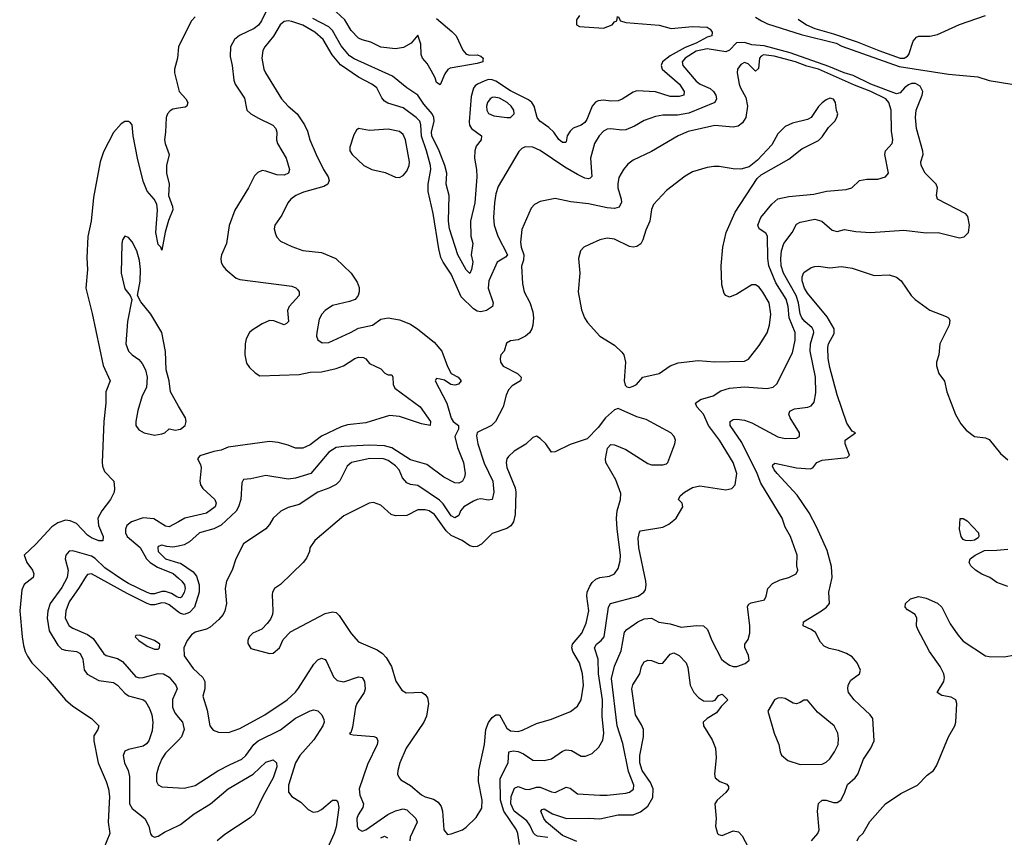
# Model space of a CAD drawing. Header units: inches. Extents: x 1384664 to 1536621, y 460766 to 646467.
# Tile 89 of 256: x 1399144 to 1404451, y 541649 to 546057. Entities that reach past the tile are written whole.
import ezdxf

# ---------------------------------------------------------------- set-up
doc = ezdxf.new("R2010")
doc.units = ezdxf.units.IN
doc.header["$MEASUREMENT"] = 0
doc.layers.add('B3594', color=7, linetype='Continuous')
doc.layers.add('B4504', color=7, linetype='Continuous')

msp = doc.modelspace()

# ---------------------------------------------------------------- linework, layer by layer
at = {"layer": 'B3594', "color": 5}
for points, elevation in [([(1400000, 545912), (1399999, 545910), (1399994.2, 545850), (1399977.8, 545790), (1399978, 545770), (1400000, 545683.6)], 580), ([(1400000, 545579.3), (1399970, 545574.5), (1399954.1, 545565.9), (1399939.8, 545550), (1399932.6, 545530), (1399930.2, 545450.2), (1399923.9, 545410), (1399927, 545390), (1399949.3, 545330), (1399935.8, 545270), (1399934.7, 545230), (1399948.8, 545170), (1399946.3, 545110), (1399968, 545050), (1399968.9, 545031.1), (1399946, 544974), (1399928.6, 544911.4), (1399910, 544815.3), (1399905.1, 544830), (1399890, 544845.1), (1399878.1, 544910), (1399886.4, 545030), (1399882.3, 545062.3), (1399868.6, 545088.6), (1399830, 545132.9), (1399810, 545187.1), (1399777.8, 545310), (1399755.7, 545430), (1399750.5, 545490.5), (1399741.6, 545501.6), (1399730, 545508.7), (1399710, 545508), (1399690, 545496.2), (1399650, 545449), (1399596.1, 545343.9), (1399577, 545290), (1399541.8, 545098.2), (1399528.9, 544971.1), (1399511.6, 544888.4), (1399506.2, 544773.8), (1399508.9, 544710), (1399500.4, 544610), (1399533.7, 544473.7), (1399592.9, 544192.9), (1399631.3, 544110), (1399607.5, 544050), (1399608.4, 543990), (1399596.4, 543890), (1399588.2, 543670), (1399590.1, 543650), (1399601.6, 543621.6), (1399651.7, 543570), (1399655.3, 543530), (1399652, 543510), (1399633.4, 543470), (1399586.5, 543410), (1399565.5, 543370), (1399568.6, 543330), (1399593.6, 543270), (1399592.4, 543247.6), (1399570, 543248.1), (1399530, 543263.4), (1399510, 543277.9), (1399450, 543341.5), (1399415.3, 543355.3), (1399390, 543358.2), (1399350, 543345.2), (1399317.3, 543322.7), (1399230, 543228.8), (1399168.2, 543170), (1399181.6, 543130), (1399212.7, 543090), (1399220.4, 543070), (1399216.8, 543050), (1399168.3, 543011.7), (1399155.8, 542984.2), (1399143.7, 542870), (1399157.2, 542730), (1399163.7, 542683.7), (1399173.9, 542650), (1399185.1, 542625.1), (1399209.6, 542590), (1399288.9, 542510), (1399390.1, 542390), (1399430, 542355.7), (1399530.2, 542290), (1399570.3, 542250), (1399564.2, 542230), (1399543, 542197), (1399542.6, 542170), (1399565.8, 542050), (1399610.1, 541949.9), (1399622.3, 541910), (1399627, 541870), (1399620.2, 541730), (1399629.1, 541670), (1399597.3, 541590)], 580), ([(1400000, 543974.2), (1399956.3, 544050), (1399949.8, 544110), (1399932.3, 544170), (1399930, 544268.7), (1399910.5, 544370), (1399850, 544469.7), (1399795.8, 544535.8), (1399779.5, 544570), (1399793.1, 544646.9), (1399794.9, 544710), (1399790, 544758.4), (1399774.5, 544810), (1399750, 544859.7), (1399730, 544883.6), (1399710, 544889.5), (1399697, 544870), (1399694.3, 544850), (1399690.9, 544690), (1399710, 544606.4), (1399739.3, 544570), (1399748.8, 544548.8), (1399725.3, 544430), (1399715.5, 544310), (1399730, 544269.2), (1399750, 544249.4), (1399785.7, 544225.7), (1399804.1, 544204.1), (1399821.9, 544170), (1399831, 544129), (1399826.4, 544073.6), (1399803, 544030), (1399779.8, 543950), (1399768.8, 543890), (1399770.2, 543870), (1399785.5, 543845.5), (1399814.9, 543830), (1399870, 543816.4), (1399910, 543823.9), (1399926, 543830), (1399949.6, 543850.4), (1399984.2, 543844.2), (1400000, 543847.9)], 620), ([(1400000, 543350.8), (1399950, 543322.1), (1399930, 543325.7), (1399866.3, 543366.3), (1399810, 543371), (1399746.7, 543350), (1399720.5, 543330), (1399713.6, 543310), (1399714.6, 543290), (1399722.8, 543270), (1399792.2, 543212.2), (1399826.8, 543150), (1399846.1, 543130), (1399886.2, 543106.2), (1399971.8, 543071.8), (1400000, 543046.5)], 620), ([(1400000, 543219.5), (1399970, 543213.8), (1399936.6, 543216.6), (1399910, 543224.4), (1399890, 543217.6), (1399887.6, 543212.4), (1399890.3, 543190), (1399930.4, 543150), (1400000, 543129.7)], 640), ([(1400000, 542942.8), (1399990, 542945), (1399962.7, 542962.7), (1399930, 542974.9), (1399910, 542974.1), (1399870, 542962.1), (1399850, 542961.8), (1399830, 542968.8), (1399730, 543016.7), (1399697, 543037), (1399602.8, 543102.8), (1399550, 543152.9), (1399530, 543165.1), (1399430, 543194.3), (1399410, 543192), (1399392.1, 543170), (1399388.3, 543150), (1399404.4, 543090), (1399400.3, 543050), (1399370, 542995.7), (1399307.4, 542910), (1399295.5, 542870), (1399292, 542830), (1399302.5, 542762.5), (1399350, 542684.4), (1399370, 542664.3), (1399390, 542657.9), (1399450, 542651.6), (1399470, 542639.8), (1399483.4, 542610), (1399491.3, 542551.3), (1399507.9, 542527.9), (1399570, 542494.6), (1399650, 542483), (1399670, 542468.7), (1399710, 542425.6), (1399730, 542412.4), (1399810.3, 542390.3), (1399821.3, 542381.3), (1399842.8, 542342.8), (1399856, 542310), (1399861.2, 542270), (1399857.5, 542222.5), (1399840.6, 542170), (1399827.3, 542152.7), (1399810, 542140.6), (1399730, 542122.7), (1399710, 542113.3), (1399701.2, 542090), (1399708.8, 542050), (1399728.9, 542008.9), (1399736.3, 541976.3), (1399736, 541830), (1399750, 541803.7), (1399817.4, 541750), (1399839.4, 541710), (1399848, 541668), (1399856.4, 541656.4), (1399870, 541650.4), (1399890, 541654.9), (1399923.5, 541676.5), (1400000, 541713.6)], 620), ([(1400000, 542863.5), (1399950, 542902.9), (1399930, 542912.1), (1399910, 542912.5), (1399870, 542901.9), (1399850, 542902.8), (1399830, 542910.3), (1399723.4, 542963.4), (1399530, 543069.9), (1399510, 543066.8), (1399502.1, 543057.9), (1399464.5, 542995.5), (1399410, 542919.1), (1399392.4, 542870), (1399389.5, 542830), (1399410.3, 542790), (1399430, 542777.2), (1399510, 542743), (1399540.2, 542720.2), (1399597.5, 542637.5), (1399610, 542629.3), (1399670, 542613.1), (1399697.6, 542597.6), (1399770, 542514.8), (1399790, 542508.3), (1399810, 542510.1), (1399890, 542532.2), (1399918.8, 542530), (1399950, 542511.7), (1399984.7, 542470), (1399991.8, 542450), (1399967.2, 542392.8), (1399967.2, 542350), (1399979.8, 542319.8), (1400000, 542295.9)], 640), ([(1400000, 542173.6), (1399930, 542102.5), (1399910, 542072.7), (1399891.9, 542030), (1399881.8, 541990), (1399881, 541950), (1399890, 541932), (1399910, 541922), (1400000, 541916.7)], 640)]:
    msp.add_lwpolyline(points, dxfattribs=dict(at, elevation=elevation))
at = {"layer": 'B3594', "color": 5, "elevation": 660}
msp.add_lwpolyline([(1399790, 542739.2), (1399770, 542737.2), (1399767, 542733), (1399766.7, 542730), (1399785.7, 542710), (1399830, 542678.9), (1399870, 542663.6), (1399890, 542663.6), (1399897.4, 542670), (1399899.2, 542690), (1399869.5, 542710)], close=True, dxfattribs=at)
at = {"layer": 'B4504', "color": 5}
for points, elevation in [([(1403110.6, 546070.6), (1403141.6, 546050), (1403175.1, 546035.1), (1403356.4, 545976.4), (1403544, 545930), (1403574.8, 545914.8), (1403884.9, 545804.9), (1404150, 545764), (1404308.4, 545748.4), (1404368.9, 545728.9), (1404491.5, 545708.5), (1404631.5, 545708.5), (1404650, 545711.4), (1404690.7, 545729.3), (1404757, 545850), (1404806.4, 545893.6), (1404830, 545923), (1404850, 545954.9), (1404890, 546047.8), (1404970, 546301.7)], 640), ([(1401390, 546063.6), (1401473.3, 545993.3), (1401496.1, 545970), (1401532.7, 545892.7), (1401550, 545870.3), (1401570, 545866), (1401610, 545867.6), (1401630, 545860.3), (1401641.1, 545850), (1401640.9, 545839.1), (1401640.4, 545830), (1401610, 545820.7), (1401464, 545796), (1401452, 545788), (1401434.7, 545765.3), (1401410, 545705.1), (1401390, 545717.6), (1401382.7, 545742.7), (1401362.2, 545782.2), (1401340.5, 545820.5), (1401315.4, 545850), (1401307.4, 545870), (1401305.7, 545925.7), (1401290, 545972.7), (1401254, 545930), (1401212.4, 545907.6), (1401170, 545900.6), (1401090, 545909.3), (1401036.5, 545936.5), (1400990, 545947.8), (1400970, 545957.5), (1400930, 545998.8), (1400896.6, 546056.6), (1400802.4, 546142.4)], 580), ([(1400475.2, 546110), (1400446.5, 546050), (1400430, 546026.5), (1400407.2, 546010), (1400327.9, 545972.1), (1400302.2, 545950), (1400279.8, 545910), (1400278.3, 545858.3), (1400289.1, 545810), (1400297.6, 545730), (1400304.9, 545710), (1400354.7, 545634.7), (1400368.4, 545570), (1400390.3, 545550), (1400430, 545525.3), (1400507.4, 545487.4), (1400523.5, 545470), (1400529.4, 545450), (1400527.5, 545410), (1400533.9, 545390), (1400580.9, 545310), (1400597.7, 545250), (1400592.3, 545230), (1400570, 545218.1), (1400530, 545219.9), (1400470, 545241), (1400450, 545243.5), (1400427.2, 545232.8), (1400410, 545214.5), (1400376.1, 545150), (1400302.8, 545030), (1400272.1, 544947.9), (1400258.5, 544850), (1400231.3, 544790), (1400227.2, 544770), (1400229.2, 544750), (1400237.8, 544730), (1400254, 544710), (1400310, 544663.8), (1400330, 544655.8), (1400610, 544620.6), (1400631.4, 544611.4), (1400641.8, 544601.8), (1400650.3, 544590), (1400649.2, 544570), (1400597, 544510), (1400586.4, 544490), (1400592, 544430), (1400581.6, 544418.4), (1400570, 544411.1), (1400514.2, 544434.2), (1400490, 544435.4), (1400450, 544417.1), (1400396.2, 544383.8), (1400381.5, 544370), (1400363.7, 544336.3), (1400358.8, 544310), (1400358, 544250), (1400365.9, 544205.9), (1400381.9, 544181.9), (1400412.3, 544152.3), (1400437.8, 544137.8), (1400650, 544143.5), (1400710, 544157.1), (1400770, 544158.1), (1400850, 544176.3), (1400888.4, 544191.6), (1400950, 544230.2), (1400970, 544237.8), (1400996, 544236), (1401009, 544229), (1401030, 544203), (1401090, 544174.4), (1401111.7, 544151.7), (1401130, 544143.1), (1401150, 544141.6), (1401155.5, 544130), (1401156.9, 544090), (1401164.9, 544070), (1401301.7, 543970), (1401357.6, 543890), (1401356.3, 543870), (1401310, 543877.4), (1401190, 543918.6), (1401137.2, 543922.8), (1401010, 543882.9), (1400910, 543872.3), (1400877.3, 543862.7), (1400770, 543812.4), (1400710, 543764.5), (1400670, 543747.5), (1400630, 543746.3), (1400590, 543763.1), (1400537.4, 543777.4), (1400490, 543783.5), (1400266.7, 543753.3), (1400230, 543736.4), (1400190, 543729.7), (1400115.1, 543704.9), (1400101.3, 543690), (1400118.2, 543658.2), (1400121.9, 543641.9), (1400115.4, 543570), (1400118.3, 543550), (1400130.1, 543530), (1400195.1, 543470), (1400203.2, 543450), (1400196.8, 543430), (1400150, 543397.5), (1400033.6, 543370), (1400000, 543350.8)], 620), ([(1400090, 546071.8), (1400069.2, 546050), (1400000, 545912)], 580), ([(1402370, 546074), (1402382, 546050), (1402410, 546042.4), (1402590, 546027.5), (1402656, 546010), (1402770, 546019.5), (1402850, 546017), (1402865.7, 546005.7), (1402876, 545990), (1402874, 545970), (1402850, 545962.9), (1402790, 545930.2), (1402730, 545907.6), (1402650, 545862.7), (1402609.4, 545830), (1402602.2, 545810), (1402607.6, 545790), (1402700.4, 545710), (1402726, 545670), (1402723.1, 545650), (1402697.8, 545642.2), (1402650, 545642.7), (1402570, 545667.7), (1402470, 545673.6), (1402450, 545666.6), (1402391.5, 545628.5), (1402370, 545620.2), (1402330, 545616.9), (1402290, 545622.4), (1402261.4, 545618.6), (1402247.9, 545612.1), (1402229.1, 545590.9), (1402200.9, 545519.1), (1402190, 545501.8), (1402170, 545488.2), (1402127.2, 545472.8), (1402110, 545456), (1402095.4, 545430), (1402090, 545399), (1402085.5, 545394.5), (1402070, 545394), (1402050, 545410.9), (1402022, 545450), (1401995.8, 545475.8), (1401947.3, 545510), (1401933.5, 545530), (1401917.6, 545590), (1401903.8, 545610), (1401885.4, 545625.4), (1401790, 545673.5), (1401710, 545725), (1401690, 545733.3), (1401670, 545733.9), (1401650, 545728), (1401610.9, 545710), (1401599.6, 545700.4), (1401590, 545688.4), (1401577.2, 545642.8), (1401565.8, 545505.8), (1401568.9, 545488.9), (1401579.6, 545470), (1401633, 545430), (1401631.8, 545410), (1401604.7, 545375.3), (1401596.6, 545350), (1401595.7, 545310), (1401606, 545250), (1401607.6, 545210), (1401596.2, 545070), (1401572.8, 544970), (1401575.7, 544890), (1401585.9, 544850), (1401577.8, 544790), (1401586.5, 544750), (1401579.3, 544710), (1401570, 544689.3), (1401550, 544708.6), (1401505.8, 544790), (1401461.2, 544930), (1401455.5, 544970), (1401459, 545110), (1401442.3, 545170), (1401446.2, 545230), (1401436, 545270), (1401404.9, 545350), (1401365.7, 545430), (1401363, 545450), (1401377.1, 545510), (1401375.9, 545530), (1401367, 545550), (1401321.4, 545601.4), (1401290, 545649.9), (1401229.6, 545689.6), (1401152.8, 545752.8), (1400946.6, 545846.6), (1400921.8, 545861.7), (1400875.6, 545915.6), (1400830, 545998.7), (1400810, 546017.8), (1400723.5, 546063.5)], 620), ([(1402160.7, 546079.2), (1402144.4, 546055.6), (1402144.2, 546030), (1402161, 546021), (1402290, 546012), (1402337.6, 546030), (1402350, 546045.5), (1402362, 546050), (1402366, 546074)], 620), ([(1403338.9, 546058.9), (1403383.9, 546030), (1403429.3, 546010), (1403530, 545981.3), (1403657.7, 545937.7), (1403775.2, 545890), (1403890, 545850.1), (1403911.8, 545850), (1403930, 545860.9), (1403936.8, 545870), (1403959.6, 545940.4), (1403977.2, 545962.8), (1403990, 545968.7), (1404050, 545968.9), (1404090, 545976.9), (1404210, 546030.4), (1404350, 546080.3)], 660), ([(1401990, 541648.1), (1401935.2, 541655.2), (1401922.1, 541662.1), (1401912.4, 541672.4), (1401893.9, 541713.9), (1401877.6, 541737.6), (1401808.1, 541790), (1401790.9, 541830), (1401792.2, 541870), (1401810, 541913.8), (1401830, 541923.2), (1401868.8, 541908.8), (1401890, 541907.2), (1401930, 541919), (1401950, 541920.1), (1402010, 541894.8), (1402030, 541890.9), (1402090, 541920.2), (1402110, 541913.7), (1402150, 541883.9), (1402270, 541875.8), (1402310, 541876), (1402410, 541887.7), (1402430, 541892.8), (1402451.9, 541908.1), (1402453.2, 541930), (1402424.6, 542004.6), (1402394.7, 542154.7), (1402365, 542250), (1402333.9, 542506.1), (1402350, 542572.4), (1402384.9, 542655.1), (1402404.5, 542755.5), (1402415.6, 542770), (1402475.8, 542810), (1402510, 542826.4), (1402550, 542830.2), (1402589.4, 542809.4), (1402650, 542800.6), (1402710, 542782), (1402791.1, 542791.1), (1402830, 542788.9), (1402851.5, 542770), (1402874.3, 542710), (1402926.7, 542610), (1402938.6, 542598.6), (1402970, 542578), (1402990, 542570.5), (1403010, 542570.5), (1403054.5, 542585.5), (1403075.5, 542604.5), (1403072.7, 542630), (1403052.5, 542672.5), (1403052.3, 542690), (1403070, 542714.8), (1403079.3, 542750), (1403079.5, 542790), (1403067.1, 542892.9), (1403074.6, 542905.4), (1403086.6, 542913.4), (1403157.6, 542930), (1403167.2, 542950), (1403176.2, 542990), (1403201.9, 543018.1), (1403243.4, 543036.6), (1403289.3, 543050), (1403329.2, 543070), (1403337.2, 543090), (1403332.9, 543112.9), (1403334.5, 543170), (1403298, 543270), (1403270, 543322), (1403254, 543370), (1403137.8, 543557.8), (1403118.8, 543610), (1403036.8, 543776.8), (1402972.7, 543870), (1402972.8, 543890), (1402990, 543901.2), (1403010, 543903.8), (1403050, 543897.7), (1403090, 543883.7), (1403230, 543807.8), (1403270, 543799.8), (1403330, 543801.8), (1403347.3, 543810), (1403346.9, 543830), (1403296.8, 543910), (1403289.7, 543930), (1403294.1, 543945.8), (1403320.7, 543959.3), (1403391.2, 543968.8), (1403410, 543975.3), (1403425.3, 543994.7), (1403435.2, 544044.8), (1403434, 544130), (1403403.9, 544270), (1403406.3, 544310), (1403423.8, 544370), (1403421.9, 544381.9), (1403415.7, 544395.7), (1403375.8, 544430), (1403359.9, 544450), (1403351.1, 544471.1), (1403341.1, 544530), (1403328.8, 544570), (1403259.9, 544690), (1403248.7, 544730), (1403246.6, 544770), (1403249.9, 544810), (1403262.9, 544850), (1403307.6, 544910), (1403330, 544954.6), (1403350, 544964.7), (1403430, 544981.5), (1403466.7, 544970), (1403522.9, 544922.9), (1403550, 544915.6), (1403590, 544926.4), (1403650, 544915.5), (1403730, 544910.4), (1403910, 544923), (1404030, 544907.7), (1404094, 544910), (1404210, 544881.5), (1404234.3, 544885.7), (1404257.2, 544910), (1404262.7, 544950), (1404255.1, 544995.1), (1404242.9, 545010), (1404091.1, 545090), (1404085.8, 545110), (1404091, 545150), (1404083, 545170), (1404024.7, 545230), (1404002.4, 545270), (1404000.8, 545290), (1404013.3, 545330), (1404012, 545348), (1403977.9, 545470), (1403972.7, 545530), (1403976.7, 545570), (1404007.9, 545650), (1404011.3, 545670), (1403997.7, 545697.7), (1403972.7, 545712.7), (1403950, 545713.3), (1403933.6, 545706.4), (1403912.5, 545690), (1403890, 545662.2), (1403870, 545657.3), (1403731.4, 545710), (1403635.7, 545755.7), (1403587.2, 545770), (1403505.3, 545805.3), (1403297.5, 545877.5), (1403156.8, 545916.8), (1403090, 545921.6), (1403050, 545933.6), (1403007.9, 545932.1), (1402970, 545893.1), (1402950, 545883.8), (1402850, 545900.6), (1402790, 545887.9), (1402730.8, 545850), (1402715, 545830), (1402717.7, 545810), (1402790, 545725.2), (1402811.1, 545710), (1402866, 545686), (1402883.8, 545670), (1402895.5, 545650), (1402900.2, 545630), (1402890.3, 545610), (1402750, 545552.8), (1402690, 545542.5), (1402610, 545541.9), (1402570, 545534.8), (1402510, 545512.9), (1402457.9, 545482.1), (1402410, 545463.4), (1402390, 545460.6), (1402330, 545468.2), (1402310, 545466.3), (1402290, 545455.8), (1402266.3, 545430), (1402241.5, 545390), (1402220.8, 545310), (1402227.9, 545212.1), (1402218, 545202), (1402210, 545199.3), (1402190, 545203.2), (1402150, 545222), (1402081.5, 545261.5), (1401950, 545352), (1401910.4, 545369.6), (1401868.9, 545371.1), (1401850, 545362.9), (1401834.4, 545345.6), (1401723.1, 545156.9), (1401710, 545118), (1401703.1, 545070), (1401696.8, 544990), (1401700.4, 544950), (1401721.3, 544890), (1401773.4, 544790), (1401762.8, 544777.2), (1401716.6, 544750), (1401672, 544650), (1401669.6, 544610), (1401695.5, 544530), (1401692.2, 544510), (1401659, 544490), (1401630, 544482.5), (1401610, 544484.9), (1401590, 544498.9), (1401523.4, 544563.4), (1401470, 544685), (1401425.7, 544750), (1401414.5, 544774.5), (1401402.2, 544822.2), (1401372.3, 545012.3), (1401346.3, 545130), (1401346, 545170), (1401360.6, 545250), (1401358.3, 545270), (1401336.9, 545350), (1401308.8, 545428.8), (1401306.6, 545490), (1401300.6, 545510), (1401281.1, 545530), (1401210, 545580.9), (1401127.4, 545607.4), (1401110, 545617.4), (1401095.7, 545635.7), (1401068.8, 545690), (1401041.7, 545710), (1400970, 545746.8), (1400873.6, 545813.6), (1400827.5, 545867.5), (1400779.1, 545950), (1400734.9, 545990), (1400670, 546026.9), (1400610, 546047.4), (1400590, 546050.9), (1400570, 546047.1), (1400547.5, 546030), (1400511.9, 545968.1), (1400464.5, 545910), (1400454, 545890), (1400448.6, 545850), (1400459.7, 545790), (1400468.4, 545770), (1400554.3, 545630), (1400591.5, 545590), (1400638.5, 545550), (1400678.6, 545490), (1400695.4, 545455.4), (1400707.3, 545410), (1400741.5, 545330), (1400780.6, 545250), (1400806.7, 545210), (1400812, 545190), (1400804.9, 545170), (1400783.2, 545156.8), (1400673.4, 545126.6), (1400631.7, 545110), (1400604.4, 545090), (1400589.1, 545070), (1400557.1, 545002.9), (1400518.3, 544950), (1400515.6, 544930), (1400521.8, 544901.8), (1400530, 544884.9), (1400550, 544863.8), (1400610, 544834.4), (1400670, 544812.4), (1400770, 544802), (1400847.7, 544770), (1400930, 544690.5), (1400962.7, 544642.7), (1400972.9, 544612.9), (1400974, 544590), (1400968.1, 544570), (1400951.3, 544548.7), (1400922.2, 544537.8), (1400830, 544516.3), (1400790.3, 544490), (1400771.6, 544470), (1400758, 544442), (1400745.8, 544370), (1400744.2, 544350), (1400750, 544331), (1400774.9, 544314.9), (1400810, 544316.9), (1400927.6, 544370), (1400970, 544394), (1401045.2, 544410), (1401090, 544443.1), (1401130, 544450.2), (1401190, 544439.7), (1401250, 544415.2), (1401290, 544389.2), (1401377.8, 544317.8), (1401419.2, 544270), (1401450, 544188), (1401469.3, 544149.3), (1401507.2, 544130), (1401522.6, 544110), (1401508.1, 544091.9), (1401490, 544086.8), (1401467, 544090), (1401433, 544113), (1401410, 544119.8), (1401390, 544122.7), (1401383.1, 544110), (1401445.7, 543990), (1401468.5, 543908.5), (1401480.9, 543890), (1401508.4, 543870), (1401509.5, 543850), (1401488.7, 543810), (1401504.1, 543750), (1401535.3, 543670), (1401544.3, 543610), (1401541.2, 543590), (1401530.1, 543569.9), (1401518.6, 543561.4), (1401510, 543557.8), (1401490, 543561), (1401430.5, 543590.5), (1401338.8, 543658.8), (1401250, 543684.5), (1401148.7, 543748.7), (1401110, 543759.8), (1401030, 543763.4), (1400890, 543756.8), (1400849.2, 543750), (1400810, 543726.3), (1400712.3, 543610), (1400630, 543585.4), (1400590, 543579.5), (1400470, 543599.3), (1400390, 543581.4), (1400350, 543577.7), (1400340.7, 543559.3), (1400334.8, 543470), (1400322.5, 543430), (1400310, 543407.1), (1400230, 543331.9), (1400190, 543312.3), (1400113.4, 543290), (1400058.3, 543241.7), (1400030, 543225.2), (1400000, 543219.5)], 640), ([(1401837.1, 541610), (1401829, 541670), (1401821.7, 541690), (1401753.4, 541790), (1401735.5, 541850), (1401733.4, 541966.6), (1401776.7, 542050), (1401781, 542110), (1401804.2, 542115.8), (1401830, 542111.6), (1401858.7, 542098.7), (1401910, 542065.4), (1401970, 542064.1), (1402010, 542072), (1402070, 542114), (1402090, 542121.4), (1402118, 542118), (1402170, 542086.5), (1402194.1, 542085.9), (1402230, 542101.1), (1402264.7, 542135.3), (1402287.5, 542172.5), (1402293, 542210), (1402282.6, 542302.6), (1402284.4, 542390), (1402263.2, 542530), (1402262.5, 542610), (1402241.6, 542670), (1402253, 542690), (1402278.2, 542710), (1402293.7, 542730), (1402318.1, 542890), (1402327.6, 542910), (1402477.6, 542950), (1402508.7, 542970), (1402516, 542984), (1402520.9, 543010), (1402518.9, 543030), (1402480.7, 543210), (1402477.6, 543262.4), (1402485.4, 543294.6), (1402490, 543301), (1402610, 543321), (1402643.1, 543336.9), (1402670, 543358), (1402682, 543370), (1402719, 543430), (1402715.3, 543450), (1402695.3, 543470), (1402703.7, 543490), (1402727, 543510), (1402770, 543534.7), (1402810, 543543.1), (1402950, 543522.6), (1402981.6, 543530), (1402999.8, 543550), (1403008.7, 543610), (1402990, 543669.5), (1402916.5, 543790), (1402856.5, 543870), (1402829.9, 543929.9), (1402793.7, 543970), (1402786.6, 543990), (1402814, 544010), (1402882, 544030), (1402923.3, 544056.7), (1402969, 544070), (1403050, 544077.5), (1403170, 544068.3), (1403204.5, 544075.5), (1403225.6, 544094.4), (1403310, 544260.5), (1403323.9, 544330), (1403323.4, 544370), (1403292, 544450), (1403285.4, 544510), (1403274.2, 544550), (1403218.6, 544638.6), (1403181.5, 544730), (1403175.4, 544770), (1403174.9, 544890), (1403166.1, 544906.1), (1403129.6, 544930), (1403122.7, 544950), (1403137.8, 544990), (1403197, 545063), (1403230, 545091), (1403290, 545104.4), (1403424, 545116), (1403492.8, 545132.8), (1403599.2, 545140.8), (1403629.7, 545150.3), (1403670, 545190.6), (1403710, 545197.1), (1403770, 545197.1), (1403810, 545210.6), (1403827, 545230), (1403807.7, 545330), (1403809.7, 545350), (1403846, 545390), (1403849.7, 545410), (1403843.3, 545456.7), (1403841.7, 545570), (1403829.3, 545610), (1403812.1, 545630), (1403731.9, 545670), (1403643.6, 545703.6), (1403450, 545789.8), (1403386.8, 545806.8), (1403324.7, 545830), (1403210, 545860.4), (1403152.5, 545867.5), (1403140.4, 545859.6), (1403130.9, 545850), (1403125.7, 545794.3), (1403110, 545779.7), (1403070, 545819.7), (1403050, 545825.4), (1403030, 545815.1), (1403013.4, 545790), (1403011.8, 545770), (1403022.3, 545710), (1403028.9, 545690), (1403058.3, 545638.3), (1403067.3, 545590), (1403057.6, 545530), (1403040, 545500), (1403016.5, 545483.5), (1402990, 545477.3), (1402890, 545486.2), (1402746.7, 545453.3), (1402692.2, 545430), (1402550, 545346.6), (1402450, 545299.8), (1402422.3, 545277.7), (1402397.4, 545250), (1402373.8, 545206.2), (1402367.1, 545172.9), (1402368, 545150), (1402386.2, 545090), (1402387.3, 545072.7), (1402374.4, 545045.6), (1402350, 545039.9), (1402310, 545042.7), (1402210, 545063.4), (1402114.8, 545074.8), (1402030, 545093.3), (1401950, 545077.4), (1401919.4, 545060.6), (1401899.9, 545040.1), (1401850, 544925.2), (1401843.2, 544856.8), (1401846.5, 544830), (1401860.8, 544790), (1401859.5, 544760.5), (1401848.5, 544728.5), (1401853.9, 544633.9), (1401863.7, 544590), (1401893, 544533), (1401910, 544482.8), (1401914, 544450), (1401910.2, 544409.8), (1401904.6, 544390), (1401891.2, 544368.8), (1401870, 544351.5), (1401830, 544331.6), (1401790, 544326), (1401767.7, 544312.3), (1401754.8, 544270), (1401736.3, 544250), (1401733, 544230), (1401734.9, 544210), (1401748.8, 544188.8), (1401827.3, 544150), (1401847.3, 544130), (1401844.5, 544115.5), (1401842.8, 544110), (1401797.8, 544082.2), (1401778.7, 544061.3), (1401766.4, 544033.6), (1401750.3, 543970), (1401708.5, 543890), (1401686.4, 543870), (1401610, 543831.9), (1401605.6, 543814.4), (1401613.4, 543770), (1401647, 543667), (1401693.4, 543570), (1401698.7, 543510), (1401690.1, 543469.9), (1401670, 543466.9), (1401630, 543473.1), (1401610, 543470.9), (1401590, 543461.5), (1401537.3, 543430), (1401520.4, 543410), (1401510, 543384), (1401490, 543371.5), (1401470, 543381.9), (1401426.9, 543446.9), (1401406.9, 543466.9), (1401290, 543545.2), (1401250, 543550.7), (1401230, 543560.3), (1401207.2, 543587.1), (1401189.9, 543630), (1401170, 543652.5), (1401130, 543680.5), (1401104, 543690), (1401030.9, 543690.9), (1400932.2, 543670), (1400908.4, 543650), (1400868.5, 543571.5), (1400848.7, 543551.3), (1400810, 543531.2), (1400750, 543509.9), (1400650, 543444.2), (1400590, 543426.9), (1400552, 543407.9), (1400510.3, 543370), (1400490, 543335.1), (1400470, 543312.6), (1400350, 543231), (1400307.9, 543150), (1400288.9, 543090), (1400258.5, 543030), (1400251.8, 542990), (1400257.5, 542910), (1400249.7, 542870), (1400239.9, 542850), (1400217.1, 542822.9), (1400170, 542781.7), (1400150, 542771.4), (1400090, 542755.3), (1400070, 542739.9), (1400046.1, 542710), (1400028, 542670), (1400030, 542627.6), (1400079.1, 542559.1), (1400130, 542511.2), (1400141.2, 542490), (1400142.5, 542450), (1400131.5, 542410), (1400154.6, 542334.6), (1400167.9, 542250), (1400186.1, 542226.1), (1400215.4, 542215.4), (1400270, 542214.9), (1400330, 542235), (1400465.7, 542310), (1400585.1, 542390), (1400630, 542431.3), (1400647.1, 542452.9), (1400730, 542582.8), (1400750, 542605.3), (1400770, 542614.9), (1400790, 542608.5), (1400797.8, 542597.8), (1400835.2, 542515.2), (1400854.2, 542494.2), (1400890, 542487.8), (1400970, 542514), (1400990.1, 542510.1), (1401002.8, 542490), (1401005.4, 542450), (1400999.8, 542430), (1400961.7, 542370), (1400954.2, 542350), (1400936.7, 542243.3), (1400927.9, 542212.1), (1400922, 542210), (1400924.7, 542204.7), (1400941.1, 542201.1), (1401053.1, 542193.1), (1401067.4, 542187.4), (1401074.9, 542170), (1401070, 542149.6), (1401019.1, 542040.9), (1400973.8, 541910), (1400977.1, 541877.1), (1400996.4, 541830), (1400992.7, 541810), (1400967.4, 541770), (1400960.5, 541750), (1400963.5, 541710), (1400970, 541693), (1400990, 541681.7), (1401010, 541689.2), (1401128.2, 541771.8), (1401170, 541792.7), (1401210, 541803), (1401230, 541796.8), (1401279.4, 541750), (1401285.4, 541730), (1401248.6, 541650), (1401246, 541630)], 660), ([(1400000, 545683.6), (1400003.5, 545670), (1400038.3, 545630), (1400049.3, 545610), (1400044.6, 545590), (1400035, 545585), (1400000, 545579.3)], 580), ([(1403412.5, 541630), (1403446, 541670), (1403452.2, 541690), (1403443.9, 541790), (1403450, 541831.5), (1403470, 541849.3), (1403490, 541849.4), (1403530, 541837.4), (1403550, 541836.9), (1403570, 541850.3), (1403590, 541887.2), (1403606.2, 541933.8), (1403646.2, 541970), (1403661.6, 541990), (1403692, 542070), (1403730.7, 542130), (1403748.8, 542170), (1403742.4, 542290), (1403728.2, 542310), (1403641.8, 542390), (1403611.9, 542430), (1403607.1, 542450), (1403608.9, 542470), (1403623.1, 542496.9), (1403670, 542531), (1403675.8, 542550), (1403657.4, 542590), (1403630, 542621.3), (1403600.9, 542640.9), (1403556.9, 542656.9), (1403507.1, 542667.1), (1403479.8, 542679.8), (1403460.9, 542700.9), (1403433.2, 542753.2), (1403410, 542769.8), (1403367, 542790), (1403368, 542810), (1403465.6, 542870), (1403492.8, 542890), (1403508, 542910), (1403504.7, 542970), (1403522.8, 543050), (1403518.7, 543110), (1403495.6, 543195.6), (1403440, 543320), (1403399, 543399), (1403333.7, 543493.7), (1403225.9, 543610), (1403209.9, 543630), (1403201.2, 543650), (1403202.8, 543657.2), (1403214.1, 543665.8), (1403330, 543641.3), (1403404.8, 543635.2), (1403418.7, 543641.3), (1403440.9, 543670), (1403470, 543681.8), (1403603.7, 543696.3), (1403616, 543710), (1403593.3, 543770), (1403592.3, 543790), (1403649, 543830), (1403630, 543838.4), (1403601.5, 543881.5), (1403550, 544035.1), (1403510, 544182.7), (1403502.2, 544230), (1403499.7, 544290), (1403502.7, 544310), (1403534.3, 544365.7), (1403533.2, 544390), (1403495.9, 544455.9), (1403390, 544583.4), (1403374.8, 544610), (1403361.5, 544650), (1403361.3, 544670), (1403370, 544693.4), (1403410, 544720.9), (1403430, 544726), (1403450, 544727.6), (1403510, 544719.6), (1403572.8, 544727.2), (1403630, 544716.6), (1403750, 544678.2), (1403830, 544682), (1403870, 544668.6), (1403894.7, 544650), (1403949, 544570), (1403970, 544548.9), (1404050, 544490.3), (1404137.2, 544457.2), (1404150.7, 544450), (1404157.3, 544437.3), (1404154, 544410), (1404104, 544310), (1404098.7, 544250), (1404085.3, 544210), (1404085.7, 544190), (1404098, 544150), (1404128.3, 544108.3), (1404141.8, 544050), (1404187.7, 543927.7), (1404217.4, 543877.4), (1404244.7, 543844.7), (1404290, 543810.3), (1404350, 543802), (1404370, 543794), (1404430, 543718.8), (1404470, 543684.9)], 620), ([(1400000, 543847.9), (1400010, 543850.2), (1400036.4, 543870), (1400041.6, 543890), (1400037, 543910), (1400000, 543974.2)], 620), ([(1404470, 543000.9), (1404410, 543023.5), (1404372.3, 543050), (1404330, 543067), (1404294.8, 543090), (1404270, 543113.3), (1404261.2, 543130), (1404267.7, 543150), (1404294, 543170), (1404343.9, 543196.1), (1404410, 543196.3), (1404470, 543202.7)], 580), ([(1400000, 543129.7), (1400010, 543126.8), (1400079.6, 543079.6), (1400096.4, 543056.4), (1400110.5, 543010), (1400111.4, 542970), (1400085.1, 542890), (1400059, 542861), (1400030, 542850.6), (1400010, 542855.6), (1400000, 542863.5)], 640), ([(1400000, 543046.5), (1400018.4, 543030), (1400032.7, 543010), (1400035.2, 542990), (1400030, 542969.7), (1400015.4, 542944.6), (1400010, 542940.6), (1400000, 542942.8)], 620), ([(1403657, 541630), (1403667.1, 541650), (1403690, 541672.1), (1403725.2, 541734.8), (1403810.6, 541830), (1403893.8, 541886.2), (1403983.5, 541930), (1404035.3, 541984.7), (1404070, 542010.2), (1404086.1, 542033.9), (1404150, 542190.4), (1404184, 542250), (1404189.8, 542270.2), (1404194.8, 542370), (1404189.8, 542389.8), (1404164.6, 542404.6), (1404113.5, 542413.5), (1404088.2, 542430), (1404125.4, 542490), (1404127.9, 542510), (1404124.1, 542530), (1404104.5, 542570), (1404047.4, 542650), (1403985.1, 542770), (1403977.6, 542790), (1403978.7, 542830), (1403969.8, 542849.8), (1403930, 542875.8), (1403916.9, 542890), (1403917.7, 542910), (1403945.9, 542934.1), (1403990, 542947), (1404030, 542938.9), (1404090, 542910.7), (1404113.4, 542890), (1404159.8, 542799.8), (1404200.2, 542740.2), (1404230, 542706.3), (1404350, 542627.8), (1404370, 542623.2), (1404450, 542622.3), (1404510, 542632.9)], 580), ([(1402146, 541626), (1402070, 541659.7), (1401982.6, 541730), (1401968.9, 541750), (1401952.8, 541790), (1401960.5, 541799.5), (1401970, 541802.4), (1402016.3, 541776.3), (1402091.2, 541751.2), (1402210, 541753.2), (1402270, 541749.2), (1402369.9, 541770.1), (1402450, 541771.1), (1402490, 541786), (1402530, 541817.9), (1402556.1, 541863.9), (1402557.8, 541910), (1402544.4, 541944.4), (1402498.8, 542010), (1402486.2, 542050), (1402486.1, 542090), (1402505.8, 542190), (1402506.5, 542230), (1402496.2, 542256.2), (1402462.6, 542310), (1402443.2, 542450), (1402449, 542471), (1402485.5, 542530), (1402495.6, 542570), (1402510, 542595.3), (1402530, 542604.5), (1402550, 542602.7), (1402590, 542587), (1402610, 542588.2), (1402650, 542637.4), (1402670, 542643.6), (1402697.6, 542630), (1402736, 542590), (1402745.4, 542565.4), (1402757.7, 542470), (1402777.8, 542430), (1402802.1, 542402.1), (1402830, 542385.5), (1402876.7, 542383.3), (1402892.3, 542387.7), (1402910, 542414), (1402930, 542421.2), (1402959.8, 542390), (1402925.1, 542354.9), (1402900, 542320), (1402849.2, 542290), (1402828.5, 542270), (1402830.2, 542250), (1402875.5, 542175.5), (1402894.2, 542130), (1402896.9, 542076.9), (1402889.4, 541990), (1402892.4, 541970), (1402918, 541950), (1402954.9, 541934.9), (1402963.9, 541923.9), (1402964.9, 541910), (1402950.2, 541890), (1402903.2, 541850), (1402890.2, 541830), (1402897.1, 541750), (1402894.8, 541710), (1402905.6, 541670), (1402910, 541664), (1402930, 541658.5), (1402990, 541684.1), (1403018, 541678), (1403037.9, 541657.9), (1403070, 541595.3)], 620), ([(1400000, 541916.7), (1400030, 541914.9), (1400090, 541929.2), (1400212.5, 542007.5), (1400277.4, 542042.6), (1400340.3, 542070), (1400363, 542090), (1400406.2, 542150), (1400429.9, 542170.1), (1400550, 542229.1), (1400630, 542292.3), (1400710, 542331.9), (1400730, 542336.5), (1400750, 542330.3), (1400773.1, 542310), (1400783.6, 542283.6), (1400784.2, 542270), (1400777.6, 542250), (1400730, 542174.1), (1400653.9, 542090), (1400630.1, 542050), (1400592.8, 541930), (1400592.8, 541892.8), (1400610, 541868.5), (1400659, 541839), (1400699.2, 541799.2), (1400724.8, 541784.8), (1400750, 541788), (1400770, 541798.6), (1400830, 541849), (1400850, 541850.3), (1400858.3, 541838.3), (1400863.8, 541810), (1400850, 541705.6), (1400838.9, 541670), (1400802.3, 541590)], 640), ([(1400000, 542295.9), (1400021.9, 542270), (1400029.6, 542230), (1400016.2, 542190), (1400000, 542173.6)], 640), ([(1400000, 541713.6), (1400010, 541718.5), (1400083.5, 541776.5), (1400171.9, 541830), (1400268.2, 541910), (1400401.6, 541990), (1400470, 542054.7), (1400510, 542067), (1400528.5, 542050), (1400530, 542029.4), (1400509.5, 541970), (1400454.4, 541870), (1400410, 541775.1), (1400385.5, 541754.5), (1400250, 541664.7), (1400208.3, 541630)], 620), ([(1401090, 541646.4), (1401110, 541655.8), (1401127.1, 541647.1)], 640)]:
    msp.add_lwpolyline(points, dxfattribs=dict(at, elevation=elevation))
for points, elevation in [([(1401701.5, 545638.5), (1401690, 545637.3), (1401680.2, 545630), (1401665.7, 545610), (1401660.5, 545590), (1401661.3, 545570), (1401670.8, 545550.8), (1401698.9, 545538.9), (1401770, 545529.2), (1401790, 545530.3), (1401809.7, 545550), (1401806.6, 545570), (1401793, 545590), (1401770.6, 545610), (1401730, 545633.2)], 640), ([(1403510, 545633.2), (1403490, 545625.2), (1403470, 545609.2), (1403450, 545589), (1403410, 545529.2), (1403390, 545519.3), (1403310, 545498.4), (1403270, 545481.6), (1403230, 545442.4), (1403197.2, 545382.8), (1403119.9, 545300), (1403076.3, 545263.7), (1403030, 545251.1), (1402990, 545252.6), (1402914.4, 545265.6), (1402885.4, 545265.4), (1402850, 545259.7), (1402770, 545236.4), (1402730, 545212.6), (1402630, 545135.6), (1402560, 545060), (1402550, 545034), (1402540.6, 544970), (1402518.3, 544921.7), (1402502.1, 544870), (1402490.9, 544849.1), (1402470, 544834.5), (1402450, 544830.6), (1402430, 544833.7), (1402350, 544874.6), (1402310, 544879.2), (1402270, 544869.7), (1402214.2, 544845.8), (1402184.9, 544830), (1402166, 544810), (1402154.9, 544770), (1402162.2, 544690), (1402154, 544590), (1402172.8, 544492.8), (1402188.5, 544450), (1402203.8, 544423.8), (1402270, 544350.6), (1402350, 544302), (1402390, 544264), (1402399.3, 544250), (1402408.4, 544210), (1402402, 544110), (1402406.8, 544086.8), (1402416.9, 544076.9), (1402430, 544074.8), (1402450, 544080.7), (1402468.7, 544090), (1402502, 544130), (1402590, 544150.4), (1402649.4, 544190), (1402692.4, 544207.6), (1402800.8, 544219.2), (1402890, 544212.6), (1403050, 544215.6), (1403072.5, 544227.5), (1403130, 544301.3), (1403171.9, 544368.1), (1403185.5, 544410), (1403192, 544470), (1403183.2, 544530), (1403150, 544588.2), (1403130, 544614.7), (1403110, 544627.6), (1403090, 544627.6), (1403010, 544577), (1402970, 544560.9), (1402950, 544569.3), (1402941.7, 544581.7), (1402928.5, 544628.4), (1402924.1, 544730), (1402934.5, 544830), (1402952.5, 544910), (1403000.3, 545019.7), (1403119.1, 545200.9), (1403140.1, 545219.9), (1403290, 545305.7), (1403359.2, 545360.8), (1403450, 545406.4), (1403470, 545425.5), (1403503.8, 545476.2), (1403537.2, 545510), (1403549, 545530), (1403553.2, 545550), (1403546.6, 545566.6), (1403541.2, 545610), (1403530, 545628.7)], 680), ([(1400970.4, 545469.6), (1400958.7, 545461.3), (1400944.1, 545435.9), (1400923.5, 545370), (1400922.6, 545350), (1400935.3, 545330), (1400998.8, 545270), (1401042, 545250), (1401113.1, 545233.1), (1401170, 545207.2), (1401190, 545205.7), (1401210, 545216.5), (1401230, 545241.1), (1401242.9, 545270), (1401245.4, 545290), (1401223.7, 545410), (1401210, 545438.4), (1401190, 545453.3), (1401130, 545466.3), (1401030, 545458.8)], 660), ([(1402370, 543961.2), (1402350, 543954), (1402301, 543910), (1402261.6, 543858.4), (1402202.8, 543797.2), (1402110, 543766.6), (1402030, 543728), (1402010, 543726), (1401979.3, 543770), (1401950, 543799.3), (1401930, 543812), (1401910, 543804.5), (1401871, 543769), (1401808.4, 543730), (1401778.2, 543701.8), (1401770.2, 543689.8), (1401765.8, 543670), (1401770, 543642), (1401813.5, 543533.5), (1401818.1, 543510), (1401814, 543390), (1401805, 543350), (1401791.6, 543328.4), (1401770, 543313.5), (1401690, 543286.6), (1401633.1, 543230), (1401610, 543217.8), (1401590, 543215.3), (1401570, 543220.7), (1401529.2, 543249.2), (1401470, 543276.1), (1401442.1, 543302.1), (1401380.2, 543390), (1401351.1, 543410), (1401330, 543415.4), (1401290, 543414.8), (1401230, 543384.4), (1401170, 543382.5), (1401146.6, 543390), (1401090, 543439.7), (1401050, 543453.5), (1401027.7, 543450), (1400890, 543382.6), (1400733.7, 543250), (1400708, 543210), (1400704.9, 543190), (1400690, 543153.2), (1400672, 543130), (1400550, 543011.3), (1400517.3, 542990), (1400506, 542970), (1400504, 542956), (1400508, 542870), (1400505.5, 542850), (1400494.9, 542825.1), (1400478.4, 542801.6), (1400448, 542772), (1400401, 542750), (1400380.5, 542730), (1400373.4, 542710), (1400374, 542694), (1400390, 542666.8), (1400490, 542641), (1400510, 542642.8), (1400544, 542670), (1400564.1, 542715.9), (1400603.2, 542756.8), (1400790, 542855.6), (1400830, 542864.6), (1400850, 542860.3), (1400865.2, 542845.2), (1400930, 542748.4), (1400970, 542703.8), (1401070, 542659.7), (1401099.4, 542639.4), (1401119, 542619), (1401147, 542570), (1401171.4, 542491.4), (1401203.1, 542443.1), (1401227.4, 542427.4), (1401310, 542431.8), (1401330, 542419.5), (1401341.2, 542401.2), (1401347.1, 542370), (1401337.1, 542302.9), (1401322.2, 542270), (1401226, 542130), (1401193.4, 542050), (1401181.5, 542010), (1401180.3, 541990), (1401188.4, 541970), (1401198.7, 541958.7), (1401250, 541928.2), (1401310, 541878.6), (1401330, 541867.7), (1401374.9, 541854.9), (1401399.1, 541839.1), (1401415.2, 541815.2), (1401423.2, 541790), (1401430.3, 541690.3), (1401450, 541664), (1401470, 541667.7), (1401529.6, 541690.4), (1401550, 541704), (1401603.3, 541756.7), (1401634.5, 541805.5), (1401636.9, 541850), (1401617, 541950), (1401617.7, 542010), (1401649.9, 542150), (1401656.1, 542230), (1401670, 542268), (1401690, 542295.4), (1401710, 542310.2), (1401730, 542310.3), (1401770, 542238.2), (1401790, 542224.1), (1401830, 542219), (1401853.9, 542226.1), (1401930, 542263.5), (1402010, 542286.7), (1402112.9, 542327.1), (1402150, 542356.3), (1402169.7, 542390), (1402182.2, 542470), (1402177.4, 542530), (1402160.6, 542590), (1402124.3, 542650), (1402119.4, 542670), (1402123.6, 542690), (1402174.4, 542750), (1402197.2, 542802.8), (1402211, 542870), (1402200.4, 542950), (1402203.1, 542970), (1402217.3, 543002.7), (1402230, 543022.6), (1402250, 543040.9), (1402270, 543049.4), (1402323.5, 543056.5), (1402349.8, 543070.2), (1402370, 543099.1), (1402380.6, 543139.4), (1402381.5, 543170), (1402363.6, 543310), (1402361.2, 543370), (1402364.6, 543410), (1402382, 543470), (1402383.2, 543503.2), (1402356.5, 543576.5), (1402302.4, 543670), (1402300.5, 543690), (1402312.1, 543747.9), (1402330, 543766.8), (1402350, 543765.5), (1402410, 543740.3), (1402530, 543664.2), (1402550, 543657.6), (1402610, 543658), (1402630, 543663), (1402637, 543670), (1402675.1, 543770), (1402678.7, 543790), (1402671.5, 543810), (1402653.6, 543830), (1402520.9, 543900.9), (1402470, 543915.1)], 680), ([(1404270, 543247.3), (1404240.9, 543250), (1404230, 543255.4), (1404218, 543270), (1404209.1, 543310), (1404212.3, 543367.7), (1404230, 543368.7), (1404250, 543355.2), (1404311.4, 543290), (1404314, 543270), (1404310, 543262.9), (1404290, 543251)], 580), ([(1403250, 542401.2), (1403230, 542399), (1403212, 542390), (1403176, 542330), (1403210.6, 542210), (1403236.3, 542150), (1403242, 542110), (1403250, 542091.3), (1403283.4, 542063.4), (1403350, 542042.4), (1403470, 542044), (1403490, 542053.7), (1403510, 542072.4), (1403536.4, 542110), (1403554.7, 542150), (1403557.4, 542182.6), (1403554, 542210), (1403534.5, 542250), (1403444.2, 542324.2), (1403390, 542389.2), (1403370, 542389.3), (1403350, 542375.1), (1403330, 542369.4), (1403312.3, 542372.3), (1403270, 542397.2)], 640)]:
    msp.add_lwpolyline(points, close=True, dxfattribs=dict(at, elevation=elevation))

doc.saveas('drawing.dxf')
